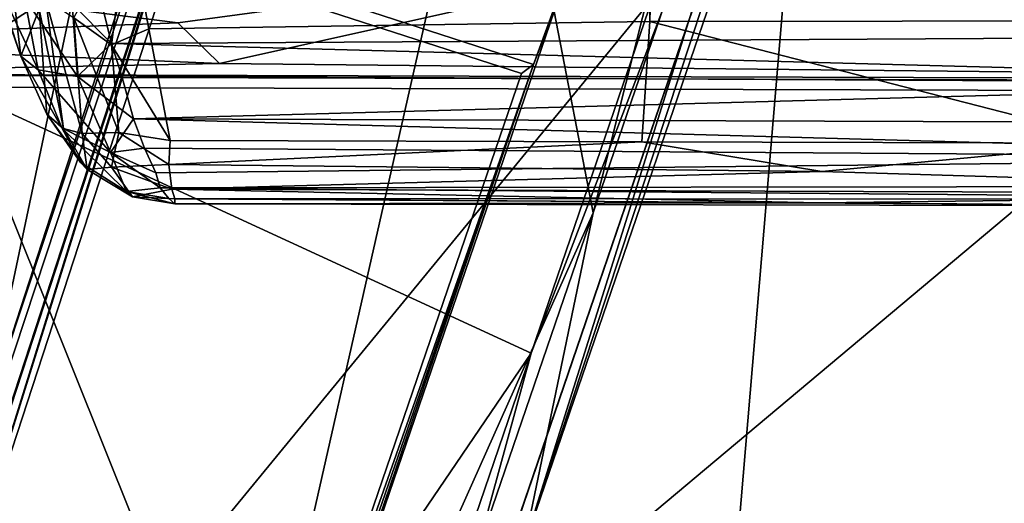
# Model space of a CAD drawing. Header units: millimetres. Extents: x -340 to 319, y -456 to 358.
# Tile 26 of 88: x -55 to -31, y -180 to -168. Entities that reach past the tile are written whole.
import ezdxf

# ---------------------------------------------------------------- set-up
doc = ezdxf.new("R2010")
doc.units = ezdxf.units.MM
doc.layers.add('Layer 01', color=7, linetype='Continuous', true_color=0x000000)

msp = doc.modelspace()

# ---------------------------------------------------------------- linework, layer by layer
at = {"layer": 'Layer 01'}
for points in [[(-71.543, -150.43, 444.848), (150.574, -20.344, 437.249), (-85.976, -218.806, 448.843)], [(72.472, -149.481, 444.793), (-85.976, -218.806, 448.843), (150.574, -20.344, 437.249)], [(-31.262, -107.529, 453.08), (-62.683, -246.292, 460.754), (-65.91, -74.006, 452.03)], [(-50.789, -164.613, 129.465), (-79.833, -253.505, 106.888), (-22.202, -76.93, 149.408)], [(-68.273, -216.652, 98.594), (-22.202, -76.93, 149.408), (-79.833, -253.505, 106.888)], [(-22.202, -76.93, 149.408), (-68.273, -216.652, 98.594), (-55.582, -177.619, 106.234)], [(-43.028, -138.967, 113.277), (-22.202, -76.93, 149.408), (-55.582, -177.619, 106.234)], [(-0.279, -95.652, 452.322), (3.791, -247.978, 460.272), (-43.789, -256.036, 460.896), (-31.262, -107.529, 453.08)], [(-62.683, -246.292, 460.754), (-31.262, -107.529, 453.08), (-43.789, -256.036, 460.896)], [(-42.563, -180.585, 126.233), (-30.687, -142.73, 134.148), (-23.616, -125.25, 139.281)], [(-23.616, -125.25, 139.281), (-32.497, -150.107, 153.435), (-42.563, -180.585, 126.233)], [(159.341, -134.049, 443.891), (-85.976, -218.806, 448.843), (78.147, -155.421, 445.14)], [(-85.976, -218.806, 448.843), (159.341, -134.049, 443.891), (176.236, -170.603, 446.025)], [(-47.232, -135.052, 156.81), (-60.815, -140.185, 154.601), (-56.883, -169.25, 148.475), (-35.26, -155.086, 153.144)], [(-43.028, -138.967, 113.277), (-55.582, -177.619, 106.234), (-47.697, -140.261, 112.833)], [(-47.697, -140.261, 112.833), (-55.582, -177.619, 106.234), (-60.323, -179.11, 105.708)], [(-55.665, -163.029, 129.465), (-47.697, -140.261, 112.833), (-60.323, -179.11, 105.708)], [(-42.563, -180.585, 126.233), (-40.892, -172.547, 127.044), (-30.687, -142.73, 134.148)], [(-30.687, -142.73, 134.148), (-40.892, -172.547, 127.044), (-33.582, -143.597, 133.814)], [(-40.892, -172.547, 127.044), (-41.834, -167.699, 128.07), (-33.582, -143.597, 133.814)], [(-20.516, -144.303, 496.572), (-65.581, -145.978, 497.055), (-51.245, -181.741, 497.533)], [(-51.245, -181.741, 497.533), (0.355, -188.466, 497.439), (-20.516, -144.303, 496.572)], [(-97.736, -182.993, 498.427), (-51.245, -181.741, 497.533), (-65.581, -145.978, 497.055), (-97.735, -145.979, 497.749)], [(73.579, -154.117, 445.064), (-85.976, -218.806, 448.843), (72.472, -149.481, 444.793)], [(-46.613, -191.373, 142.993), (-64.64, -244.119, 128.717), (-32.497, -150.107, 153.435)], [(-42.563, -180.585, 126.233), (-32.497, -150.107, 153.435), (-64.64, -244.119, 128.717)], [(-32.497, -150.107, 153.435), (-42.384, -175.927, 147.903), (-46.613, -191.373, 142.993)], [(-42.384, -175.927, 147.903), (-32.497, -150.107, 153.435), (-35.26, -155.086, 153.144)], [(-85.976, -218.806, 448.843), (73.579, -154.117, 445.064), (78.147, -155.421, 445.14)], [(-35.26, -155.086, 153.144), (-56.883, -169.25, 148.475), (-42.384, -175.927, 147.903)], [(-39.526, -167.944, 389.725), (-39.49, -164.635, 396.78), (-39.37, -161.533, 403.392)], [(39.374, -167.84, 389.113), (-39.526, -167.944, 389.725), (-39.37, -161.533, 403.392)], [(-55.752, -165.664, 367.282), (-55.28, -163.754, 387.207), (-54.67, -168.779, 370.831)], [(-54.67, -168.779, 370.831), (-55.28, -163.754, 387.207), (-54.227, -167.642, 385.171)], [(-50.789, -164.613, 129.465), (-58.106, -188.12, 136.802), (-79.833, -253.505, 106.888)], [(-51.224, -166.089, 130.925), (-58.106, -188.12, 136.802), (-50.789, -164.613, 129.465)], [(-52.092, -165.421, 395.237), (-39.49, -164.635, 396.78), (-39.526, -167.944, 389.725), (-51.589, -168.117, 389.483)], [(-50.789, -164.613, 129.465), (-41.802, -167.533, 129.465), (-42.33, -168.979, 130.925), (-51.224, -166.089, 130.925)], [(-52.484, -168.504, 388.298), (-53.391, -167.854, 388.574), (-52.092, -165.421, 395.237)], [(-52.484, -168.504, 388.298), (-52.092, -165.421, 395.237), (-51.589, -168.117, 389.483)], [(-54.67, -168.779, 370.831), (-55.306, -166.852, 367.31), (-55.752, -165.664, 367.282)], [(-37.146, -166.111, 439.213), (-62.545, -166.493, 439.664), (-50.89, -167.973, 438.994)], [(-51.038, -166.464, 142.331), (-58.106, -188.12, 136.802), (-51.224, -166.089, 130.925)], [(-42.33, -168.979, 130.925), (-42.615, -169.198, 142.242), (-51.038, -166.464, 142.331), (-51.224, -166.089, 130.925)], [(-50.89, -167.973, 438.994), (-49.882, -168.951, 437.74), (-37.146, -166.111, 439.213)], [(-37.146, -166.111, 439.213), (-49.882, -168.951, 437.74), (-11.802, -169.355, 435.973)], [(-11.746, -166.184, 438.79), (-37.146, -166.111, 439.213), (-11.802, -169.355, 435.973)], [(-62.68, -166.51, 431.652), (64.319, -166.874, 429.535), (64.315, -169.867, 429.713), (-62.686, -169.505, 431.829)], [(-62.545, -166.493, 439.664), (-62.56, -168.413, 438.695), (-50.89, -167.973, 438.994)], [(-58.106, -188.12, 136.802), (-51.038, -166.464, 142.331), (-42.615, -169.198, 142.242), (-50.044, -190.918, 136.659)], [(-0.713, -168.179, 365.216), (-18.808, -166.698, 364.154), (-52.817, -167.122, 365.154), (-52.485, -168.472, 366.549)], [(-55.306, -166.852, 367.31), (-54.67, -168.779, 370.831), (-54.251, -169.108, 369.07)], [(-54.251, -169.108, 369.07), (-54.577, -167.364, 366.367), (-55.306, -166.852, 367.31)], [(-52.817, -167.122, 365.154), (-53.433, -167.517, 365.656), (-52.485, -168.472, 366.549)], [(-53.299, -169.27, 367.894), (-54.577, -167.364, 366.367), (-54.251, -169.108, 369.07)], [(-54.577, -167.364, 366.367), (-53.299, -169.27, 367.894), (-53.433, -167.517, 365.656)], [(-53.642, -170.518, 379.142), (-54.227, -167.642, 385.171), (-54.076, -167.39, 387.642)], [(-53.19, -170.641, 381.602), (-53.642, -170.518, 379.142), (-54.076, -167.39, 387.642)], [(-54.076, -167.39, 387.642), (-53.391, -167.854, 388.574), (-53.19, -170.641, 381.602)], [(-52.485, -168.472, 366.549), (-53.433, -167.517, 365.656), (-53.299, -169.27, 367.894)], [(-41.834, -167.699, 128.07), (-42.33, -168.979, 130.925), (-41.802, -167.533, 129.465)], [(-54.227, -167.642, 385.171), (-54.041, -170.173, 374.538), (-54.67, -168.779, 370.831)], [(-54.041, -170.173, 374.538), (-54.227, -167.642, 385.171), (-53.642, -170.518, 379.142)], [(-52.006, -197.424, 120.733), (-42.33, -168.979, 130.925), (-41.834, -167.699, 128.07)], [(-52.006, -197.424, 120.733), (-41.834, -167.699, 128.07), (-40.892, -172.547, 127.044)], [(-49.882, -168.951, 437.74), (-50.89, -167.973, 438.994), (-62.56, -168.413, 438.695)], [(-52.305, -170.613, 383.541), (-53.19, -170.641, 381.602), (-53.391, -167.854, 388.574)], [(-52.484, -168.504, 388.298), (-52.305, -170.613, 383.541), (-53.391, -167.854, 388.574)], [(-51.589, -168.117, 389.483), (-39.526, -167.944, 389.725), (-39.719, -170.838, 383.556), (-51.07, -170.806, 383.745)], [(-39.719, -170.838, 383.556), (-39.526, -167.944, 389.725), (-28.132, -170.871, 383.365)], [(-28.132, -170.871, 383.365), (-39.526, -167.944, 389.725), (39.374, -167.84, 389.113)], [(-0.713, -168.179, 365.216), (-52.485, -168.472, 366.549), (-18.769, -169.382, 367.04)], [(-51.07, -170.806, 383.745), (-52.484, -168.504, 388.298), (-51.589, -168.117, 389.483)], [(-62.56, -168.413, 438.695), (-62.596, -169.199, 437.06), (-49.882, -168.951, 437.74)], [(-53.299, -169.27, 367.894), (-52.224, -169.292, 367.591), (-52.485, -168.472, 366.549)], [(-18.769, -169.382, 367.04), (-52.485, -168.472, 366.549), (-52.224, -169.292, 367.591)], [(-51.07, -170.806, 383.745), (-52.305, -170.613, 383.541), (-52.484, -168.504, 388.298)], [(-11.802, -169.355, 435.973), (-49.882, -168.951, 437.74), (-62.596, -169.199, 437.06)], [(-54.251, -169.108, 369.07), (-54.67, -168.779, 370.831), (-53.682, -170.505, 371.732)], [(-54.041, -170.173, 374.538), (-53.682, -170.505, 371.732), (-54.67, -168.779, 370.831)], [(-62.596, -169.199, 437.06), (-62.686, -169.505, 431.829), (64.315, -169.867, 429.713)], [(64.315, -169.867, 429.713), (-11.802, -169.355, 435.973), (-62.596, -169.199, 437.06)], [(-62.271, -226.691, 127.059), (-42.33, -168.979, 130.925), (-52.006, -197.424, 120.733)], [(-50.044, -190.918, 136.659), (-42.33, -168.979, 130.925), (-62.271, -226.691, 127.059)], [(-52.511, -171.099, 371.016), (-53.299, -169.27, 367.894), (-54.251, -169.108, 369.07)], [(-52.511, -171.099, 371.016), (-54.251, -169.108, 369.07), (-53.682, -170.505, 371.732)], [(-50.044, -190.918, 136.659), (-42.615, -169.198, 142.242), (-42.33, -168.979, 130.925)], [(-56.883, -169.25, 148.475), (-73.438, -181.214, 144.361), (-63.987, -207.702, 138.842), (-42.384, -175.927, 147.903)], [(-51.957, -170.283, 369.134), (-53.299, -169.27, 367.894), (-52.511, -171.099, 371.016)], [(-53.299, -169.27, 367.894), (-51.957, -170.283, 369.134), (-52.224, -169.292, 367.591)], [(-51.957, -170.283, 369.134), (-18.769, -169.382, 367.04), (-52.224, -169.292, 367.591)], [(0.324, -170.46, 368.341), (-18.769, -169.382, 367.04), (-51.957, -170.283, 369.134)], [(-53.682, -170.505, 371.732), (-54.041, -170.173, 374.538), (-53.233, -171.335, 374.531)], [(-53.067, -171.508, 377.42), (-53.233, -171.335, 374.531), (-54.041, -170.173, 374.538)], [(-53.067, -171.508, 377.42), (-54.041, -170.173, 374.538), (-53.642, -170.518, 379.142)], [(-52.511, -171.099, 371.016), (-51.687, -170.996, 370.547), (-51.957, -170.283, 369.134)], [(-18.353, -171.224, 370.353), (0.324, -170.46, 368.341), (-51.957, -170.283, 369.134)], [(-51.957, -170.283, 369.134), (-51.687, -170.996, 370.547), (-18.353, -171.224, 370.353)], [(176.236, -170.603, 446.025), (183.329, -230.019, 449.495), (-85.976, -218.806, 448.843)], [(-52.127, -172.036, 374.596), (-52.511, -171.099, 371.016), (-53.682, -170.505, 371.732)], [(-52.127, -172.036, 374.596), (-53.682, -170.505, 371.732), (-53.233, -171.335, 374.531)], [(-53.19, -170.641, 381.602), (-53.067, -171.508, 377.42), (-53.642, -170.518, 379.142)], [(-53.19, -170.641, 381.602), (-52.305, -170.613, 383.541), (-52.485, -171.449, 380.741)], [(-52.485, -171.449, 380.741), (-52.305, -170.613, 383.541), (-51.107, -171.387, 382.388)], [(-51.107, -171.387, 382.388), (-52.305, -170.613, 383.541), (-51.07, -170.806, 383.745)], [(-52.485, -171.449, 380.741), (-53.067, -171.508, 377.42), (-53.19, -170.641, 381.602)], [(-51.107, -171.387, 382.388), (-51.07, -170.806, 383.745), (-39.719, -170.838, 383.556)], [(-39.719, -170.838, 383.556), (-35.387, -171.55, 381.73), (-51.107, -171.387, 382.388)], [(-28.132, -170.871, 383.365), (-35.387, -171.55, 381.73), (-39.719, -170.838, 383.556)], [(-51.416, -171.588, 372.14), (-51.687, -170.996, 370.547), (-52.511, -171.099, 371.016)], [(-51.416, -171.588, 372.14), (-18.353, -171.224, 370.353), (-51.687, -170.996, 370.547)], [(-35.387, -171.55, 381.73), (-28.132, -170.871, 383.365), (-17.735, -172.089, 379.613)], [(-52.127, -172.036, 374.596), (-51.311, -171.951, 373.486), (-52.511, -171.099, 371.016)], [(-52.511, -171.099, 371.016), (-51.311, -171.951, 373.486), (-51.416, -171.588, 372.14)], [(-0.21, -171.881, 371.845), (-18.353, -171.224, 370.353), (-51.416, -171.588, 372.14), (-51.311, -171.951, 373.486)], [(-53.233, -171.335, 374.531), (-53.067, -171.508, 377.42), (-51.977, -172.161, 377.517), (-52.127, -172.036, 374.596)], [(-52.485, -171.449, 380.741), (-51.977, -172.161, 377.517), (-53.067, -171.508, 377.42)], [(-51.107, -171.387, 382.388), (-51.034, -171.976, 380.344), (-52.485, -171.449, 380.741)], [(-52.485, -171.449, 380.741), (-51.034, -171.976, 380.344), (-51.977, -172.161, 377.517)], [(-35.387, -171.55, 381.73), (-51.034, -171.976, 380.344), (-51.107, -171.387, 382.388)], [(-35.387, -171.55, 381.73), (-17.735, -172.089, 379.613), (-51.034, -171.976, 380.344)], [(-51.311, -171.951, 373.486), (-52.127, -172.036, 374.596), (-51.106, -172.201, 374.922)], [(-52.127, -172.036, 374.596), (-50.963, -172.336, 376.905), (-51.106, -172.201, 374.922)], [(-50.963, -172.336, 376.905), (-52.127, -172.036, 374.596), (-51.977, -172.161, 377.517)], [(-50.964, -172.215, 378.895), (-51.977, -172.161, 377.517), (-51.034, -171.976, 380.344)], [(-0.21, -171.881, 371.845), (-51.311, -171.951, 373.486), (-18.158, -172.228, 373.98)], [(-51.106, -172.201, 374.922), (-18.158, -172.228, 373.98), (-51.311, -171.951, 373.486)], [(-35.45, -172.308, 378.04), (-50.964, -172.215, 378.895), (-51.034, -171.976, 380.344)], [(-17.735, -172.089, 379.613), (-35.45, -172.308, 378.04), (-51.034, -171.976, 380.344)], [(-51.977, -172.161, 377.517), (-50.964, -172.215, 378.895), (-50.963, -172.336, 376.905)], [(-50.963, -172.336, 376.905), (-25.52, -172.384, 375.913), (-51.106, -172.201, 374.922)], [(-25.52, -172.384, 375.913), (-18.158, -172.228, 373.98), (-51.106, -172.201, 374.922)], [(-35.45, -172.308, 378.04), (-50.963, -172.336, 376.905), (-50.964, -172.215, 378.895)], [(-35.45, -172.308, 378.04), (-17.735, -172.089, 379.613), (-25.52, -172.384, 375.913)], [(-50.963, -172.336, 376.905), (-35.45, -172.308, 378.04), (-25.52, -172.384, 375.913)], [(-40.892, -172.547, 127.044), (-42.563, -180.585, 126.233), (-53.828, -210.329, 117.594)], [(-53.828, -210.329, 117.594), (-52.006, -197.424, 120.733), (-40.892, -172.547, 127.044)], [(-63.987, -207.702, 138.842), (-51.866, -203.704, 140.662), (-42.384, -175.927, 147.903)], [(-51.866, -203.704, 140.662), (-46.613, -191.373, 142.993), (-42.384, -175.927, 147.903)]]:
    msp.add_3dface(points, dxfattribs=at)

doc.saveas('drawing.dxf')
